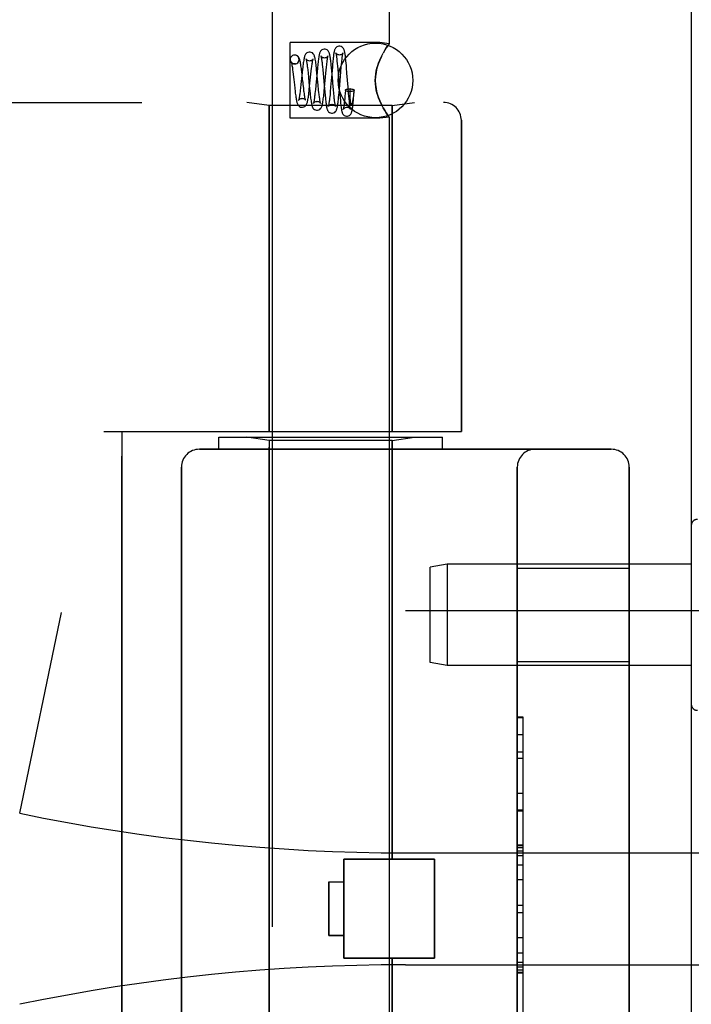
# Model space of a CAD drawing. Header units: inches. Extents: x 0 to 283, y 0 to 183.
# Tile 124 of 256: x 32.7 to 33.82, y 120.04 to 121.69. Entities that reach past the tile are written whole.
import ezdxf

# ---------------------------------------------------------------- set-up
doc = ezdxf.new("R2010")
doc.units = ezdxf.units.IN
doc.header["$LTSCALE"] = 15.583333
doc.header["$MEASUREMENT"] = 0
doc.linetypes.add('HIDDEN', pattern=[0.2, 0.1, -0.1])
doc.layers.get('0').update_dxf_attribs({"linetype": 'CONTINUOUS'})
doc.layers.add('LEFTHAND_DOOR_ASSEMBLY', color=7, linetype='CONTINUOUS')
doc.layers.add('RIGHTHAND_DOOR_ASSEMBLY', color=7, linetype='CONTINUOUS')

msp = doc.modelspace()

# ---------------------------------------------------------------- linework, layer by layer
at = {"color": 3, "linetype": 'Continuous'}
msp.add_line((33.8227, 124.968), (33.8227, 53.176), dxfattribs=at)
at = {"layer": 'LEFTHAND_DOOR_ASSEMBLY', "color": 8, "linetype": 'HIDDEN'}
for p, q in [((33.1207, 121.725), (33.1207, 118.877)), ((33.3167, 121.725), (33.3167, 121.6464)), ((33.1507, 121.5215), (33.1507, 121.6485)), ((33.3007, 121.6485), (33.1507, 121.6485)), ((33.3167, 121.6464), (33.3007, 121.6485)), ((33.3154, 121.6447), (33.3164, 121.646)), ((33.1582, 121.6275), (33.1568, 121.6273)), ((33.1583, 121.6275), (33.1568, 121.6273)), ((33.3036, 121.6252), (33.3007, 121.6189)), ((33.1582, 121.6125), (33.1596, 121.6126)), ((33.1596, 121.6126), (33.1583, 121.6125)), ((33.1798, 121.6064), (33.1802, 121.6022)), ((33.2045, 121.6115), (33.2049, 121.6075)), ((33.2049, 121.6075), (33.2054, 121.6031)), ((33.211, 121.6023), (33.2115, 121.6072)), ((33.22, 121.6061), (33.2195, 121.6113)), ((33.2205, 121.6006), (33.22, 121.6061)), ((33.2214, 121.6074), (33.2209, 121.6017)), ((33.2292, 121.617), (33.2296, 121.6131)), ((33.2296, 121.6131), (33.23, 121.6087)), ((33.23, 121.6087), (33.2305, 121.6041)), ((33.2356, 121.5996), (33.2363, 121.6073)), ((33.2363, 121.6073), (33.2367, 121.6119)), ((33.2459, 121.5973), (33.2452, 121.6063)), ((33.1552, 121.6001), (33.1558, 121.5951)), ((33.1558, 121.5951), (33.1568, 121.5867)), ((33.1708, 121.5982), (33.1688, 121.5779)), ((33.1708, 121.5947), (33.1702, 121.5999)), ((33.1802, 121.6022), (33.1807, 121.5976)), ((33.1807, 121.5976), (33.1815, 121.59)), ((33.1815, 121.59), (33.1828, 121.576)), ((33.1834, 121.5751), (33.1855, 121.5955)), ((33.1855, 121.5955), (33.1861, 121.6007)), ((33.1958, 121.5991), (33.1937, 121.5767)), ((33.1957, 121.5974), (33.1951, 121.6033)), ((33.1977, 121.577), (33.1957, 121.5974)), ((33.2054, 121.6031), (33.206, 121.5959)), ((33.206, 121.5959), (33.2065, 121.5907)), ((33.2083, 121.5733), (33.2105, 121.597)), ((33.2105, 121.597), (33.211, 121.6023)), ((33.2209, 121.6017), (33.2185, 121.5735)), ((33.2216, 121.5891), (33.2205, 121.6006)), ((33.2305, 121.6041), (33.2311, 121.5964)), ((33.2311, 121.5964), (33.2331, 121.5705)), ((33.2332, 121.5704), (33.2356, 121.5996)), ((33.1568, 121.5867), (33.1578, 121.5778)), ((33.1578, 121.5778), (33.1584, 121.5719)), ((33.1688, 121.5779), (33.1682, 121.5727)), ((33.1828, 121.576), (33.1837, 121.5676)), ((33.1985, 121.5692), (33.1977, 121.577)), ((33.2077, 121.5769), (33.2087, 121.5656)), ((33.2185, 121.5735), (33.2179, 121.5661)), ((33.2487, 121.5631), (33.2478, 121.5736)), ((33.1584, 121.5719), (33.1591, 121.5664)), ((33.1739, 121.5672), (33.1734, 121.5716)), ((33.1837, 121.5676), (33.1843, 121.5623)), ((33.199, 121.5644), (33.1985, 121.5692)), ((33.2087, 121.5656), (33.2092, 121.5601)), ((33.2092, 121.5601), (33.2097, 121.555)), ((33.2179, 121.5661), (33.2175, 121.5615)), ((33.2239, 121.5629), (33.2232, 121.57)), ((33.2243, 121.5587), (33.2239, 121.5629)), ((33.2247, 121.5548), (33.2243, 121.5587)), ((33.2327, 121.5648), (33.2332, 121.5704)), ((33.2331, 121.5705), (33.2338, 121.5618)), ((33.2338, 121.5618), (33.2343, 121.5563)), ((33.2343, 121.5563), (33.2348, 121.5511)), ((33.2424, 121.5588), (33.2421, 121.5547)), ((33.2428, 121.5631), (33.2424, 121.5588)), ((33.2432, 121.5685), (33.2428, 121.5631)), ((33.2491, 121.5585), (33.2487, 121.5631)), ((33.2495, 121.5542), (33.2491, 121.5585)), ((33.2507, 121.5708), (33.2514, 121.5708)), ((33.2514, 121.5682), (33.2514, 121.5708)), ((33.2514, 121.5648), (33.2514, 121.5682)), ((33.2514, 121.5619), (33.2514, 121.5648)), ((33.2514, 121.5594), (33.2514, 121.5619)), ((33.2514, 121.5579), (33.2514, 121.5594)), ((33.2514, 121.5566), (33.2514, 121.5579)), ((33.2515, 121.5554), (33.2514, 121.5566)), ((33.2566, 121.5582), (33.2564, 121.5567)), ((33.2568, 121.5599), (33.2566, 121.5582)), ((33.257, 121.5619), (33.2568, 121.5599)), ((33.2573, 121.564), (33.257, 121.5619)), ((33.2571, 121.5551), (33.2575, 121.5603)), ((33.2575, 121.5665), (33.2573, 121.564)), ((33.2578, 121.5692), (33.2575, 121.5665)), ((33.2575, 121.5603), (33.2582, 121.5684)), ((31.3437, 121.5482), (33.4074, 121.5482)), ((33.1157, 121.543), (33.0782, 121.5482)), ((33.1157, 121.543), (33.1157, 120.997)), ((33.3217, 121.543), (33.1157, 121.543)), ((33.2499, 121.5503), (33.2495, 121.5542)), ((33.2515, 121.5544), (33.2515, 121.5554)), ((33.2515, 121.5534), (33.2515, 121.5544)), ((33.2516, 121.5526), (33.2515, 121.5534)), ((33.2516, 121.5519), (33.2516, 121.5526)), ((33.2516, 121.5512), (33.2516, 121.5519)), ((33.2517, 121.5506), (33.2516, 121.5512)), ((33.2517, 121.5501), (33.2517, 121.5506)), ((33.3007, 121.551), (33.3036, 121.5447)), ((33.3217, 121.543), (33.3592, 121.5482)), ((33.3217, 121.543), (33.3217, 120.997)), ((33.3167, 121.5235), (33.3007, 121.5215)), ((33.3167, 121.5235), (33.3164, 121.524)), ((33.3167, 121.5235), (33.3167, 118.877)), ((33.3007, 121.5215), (33.1507, 121.5215)), ((33.4375, 121.5182), (33.4375, 120.997)), ((32.8387, 120.997), (33.4375, 120.997)), ((32.8687, 119.397), (32.8687, 120.997)), ((33.0312, 120.967), (33.0312, 120.987)), ((33.0312, 120.987), (33.4062, 120.987)), ((33.1157, 120.9817), (33.0782, 120.987)), ((33.1157, 119.4123), (33.1157, 120.9817)), ((33.3217, 120.9817), (33.1157, 120.9817)), ((33.3217, 120.9817), (33.3592, 120.987)), ((33.3217, 120.28), (33.3217, 120.9817)), ((33.4062, 120.967), (33.4062, 120.987)), ((32.9987, 120.967), (33.6887, 120.967)), ((32.9687, 120.937), (32.9687, 119.457)), ((33.5312, 119.457), (33.5312, 120.937)), ((33.7187, 120.937), (33.7187, 119.457)), ((33.8227, 120.8394), (33.8227, 120.5396)), ((33.4136, 120.7745), (33.3852, 120.7695)), ((33.3852, 120.6095), (33.3852, 120.7695)), ((33.4136, 120.7745), (33.4136, 120.6045)), ((33.8227, 120.7745), (33.4136, 120.7745)), ((33.5312, 120.7675), (33.7187, 120.7675)), ((32.6977, 120.357), (32.7675, 120.6936)), ((33.3437, 120.697), (34.7617, 120.697)), ((33.4136, 120.6045), (33.3852, 120.6095)), ((33.8227, 120.6045), (33.4136, 120.6045)), ((33.5312, 120.6115), (33.7187, 120.6115)), ((33.5412, 120.5179), (33.5312, 120.5179)), ((33.5312, 120.5177), (33.5412, 120.5177)), ((33.5412, 119.876), (33.5412, 120.5179)), ((33.5412, 120.4596), (33.5312, 120.4596)), ((33.5312, 120.4494), (33.5412, 120.4494)), ((33.5312, 120.3906), (33.5412, 120.3906)), ((33.5412, 120.3603), (33.5312, 120.3603)), ((33.5412, 120.3038), (33.5312, 120.3038)), ((33.5412, 120.3036), (33.5312, 120.3036)), ((33.5312, 120.3033), (33.5412, 120.3033)), ((33.3437, 120.2907), (34.3113, 120.2907)), ((33.2407, 120.114), (33.2407, 120.28)), ((33.2407, 120.28), (33.3927, 120.28)), ((33.3927, 120.114), (33.3927, 120.28)), ((33.2157, 120.242), (33.2157, 120.152)), ((33.2157, 120.242), (33.2407, 120.242)), ((33.5412, 120.2454), (33.5312, 120.2454)), ((33.5312, 120.2033), (33.5412, 120.2033)), ((33.2157, 120.152), (33.2407, 120.152)), ((33.5312, 120.1231), (33.5412, 120.1231)), ((33.2407, 120.114), (33.3927, 120.114)), ((33.3217, 119.4123), (33.3217, 120.114)), ((33.5312, 120.1075), (33.5412, 120.1075)), ((33.3437, 120.1032), (34.3113, 120.1032)), ((33.5312, 120.0999), (33.5412, 120.0999)), ((33.5312, 120.0945), (33.5412, 120.0945)), ((33.5312, 120.0897), (33.5412, 120.0897))]:
    msp.add_line(p, q, dxfattribs=at)
for points in [[(33.2333, 121.6425), (33.2325, 121.6425), (33.2307, 121.642), (33.229, 121.6412), (33.2277, 121.6401), (33.2267, 121.639), (33.2261, 121.6379), (33.2256, 121.637), (33.2252, 121.636), (33.2249, 121.635), (33.2247, 121.6339), (33.2244, 121.6327), (33.2241, 121.6314), (33.2239, 121.6299), (33.2236, 121.6283), (33.2234, 121.6266), (33.2231, 121.6247), (33.2229, 121.6226), (33.2226, 121.6203), (33.2224, 121.618), (33.2221, 121.6155), (33.2219, 121.6129), (33.2214, 121.6074)], [(33.2445, 121.6146), (33.2442, 121.6172), (33.2439, 121.6196), (33.2437, 121.6219), (33.2434, 121.624), (33.2432, 121.6259), (33.243, 121.6277), (33.2427, 121.6294), (33.2425, 121.6308), (33.2422, 121.6322), (33.242, 121.6334), (33.2417, 121.6345), (33.2414, 121.6355), (33.2411, 121.6365), (33.2407, 121.6375), (33.2401, 121.6386), (33.2392, 121.6397), (33.2379, 121.6409), (33.2362, 121.6419), (33.2342, 121.6424), (33.2332, 121.6425)], [(33.3167, 121.6464), (33.3164, 121.646), (33.3154, 121.6447), (33.3139, 121.6426), (33.3118, 121.6395), (33.3093, 121.6356), (33.3065, 121.6308)], [(33.3093, 121.6356), (33.3118, 121.6395), (33.3139, 121.6426)], [(33.1568, 121.6273), (33.1562, 121.6272), (33.1545, 121.6265), (33.1529, 121.6253), (33.1517, 121.6237), (33.151, 121.6219), (33.1507, 121.62), (33.151, 121.618), (33.1517, 121.6162), (33.1529, 121.6147), (33.1545, 121.6135), (33.1562, 121.6128), (33.1582, 121.6125)], [(33.1596, 121.6126), (33.1602, 121.6128), (33.1619, 121.6135), (33.1635, 121.6147), (33.1647, 121.6162), (33.1654, 121.618), (33.1657, 121.62), (33.1654, 121.6219), (33.1647, 121.6237), (33.1635, 121.6253), (33.1619, 121.6265), (33.1602, 121.6272), (33.1582, 121.6275)], [(33.1702, 121.5999), (33.1699, 121.6025), (33.1696, 121.6049), (33.1693, 121.6073), (33.1689, 121.6095), (33.1686, 121.6116), (33.1683, 121.6135), (33.1679, 121.6154), (33.1676, 121.617), (33.1672, 121.6185), (33.1668, 121.6199), (33.1664, 121.6211), (33.1659, 121.6223), (33.1652, 121.6236), (33.1643, 121.6248), (33.1629, 121.626), (33.1611, 121.6269), (33.1592, 121.6274), (33.1583, 121.6275)], [(33.1833, 121.6325), (33.1825, 121.6324), (33.1806, 121.632), (33.1789, 121.6311), (33.1775, 121.63), (33.1766, 121.6289), (33.1759, 121.6277), (33.1754, 121.6266), (33.175, 121.6255), (33.1746, 121.6243), (33.1743, 121.6231), (33.174, 121.6216), (33.1737, 121.6201), (33.1734, 121.6183), (33.1731, 121.6163), (33.1728, 121.6142), (33.1724, 121.6118), (33.1721, 121.6093), (33.1718, 121.6067), (33.1715, 121.6039), (33.1708, 121.5982)], [(33.1951, 121.6033), (33.1948, 121.6062), (33.1944, 121.6089), (33.1941, 121.6116), (33.1938, 121.6141), (33.1935, 121.6164), (33.1931, 121.6185), (33.1928, 121.6204), (33.1924, 121.6221), (33.1921, 121.6236), (33.1917, 121.625), (33.1913, 121.6262), (33.1908, 121.6274), (33.1902, 121.6286), (33.1892, 121.6298), (33.1879, 121.631), (33.1862, 121.6319), (33.1843, 121.6324), (33.1833, 121.6325)], [(33.2083, 121.6375), (33.2075, 121.6375), (33.2057, 121.637), (33.204, 121.6362), (33.2027, 121.6351), (33.2017, 121.634), (33.201, 121.6329), (33.2005, 121.6318), (33.2001, 121.6308), (33.1998, 121.6296), (33.1995, 121.6284), (33.1992, 121.627), (33.1989, 121.6255), (33.1986, 121.6238), (33.1983, 121.6219), (33.198, 121.6199), (33.1977, 121.6177), (33.1974, 121.6153), (33.1972, 121.6128), (33.1969, 121.6102), (33.1966, 121.6075), (33.1963, 121.6048), (33.1958, 121.5991)], [(33.2023, 121.626), (33.2023, 121.626), (33.2024, 121.6257), (33.2025, 121.6253), (33.2026, 121.6247), (33.2028, 121.624), (33.2029, 121.6231), (33.2031, 121.6221), (33.2033, 121.6209), (33.2035, 121.6197), (33.2037, 121.6183), (33.2039, 121.6167), (33.2041, 121.6151), (33.2043, 121.6134), (33.2045, 121.6115)], [(33.2083, 121.6225), (33.2073, 121.6226), (33.2056, 121.6231), (33.2042, 121.6239), (33.2031, 121.6247), (33.2026, 121.6254), (33.2023, 121.6259), (33.2023, 121.626), (33.2023, 121.626)], [(33.2195, 121.6113), (33.2192, 121.6137), (33.219, 121.616), (33.2187, 121.6181), (33.2185, 121.6202), (33.2182, 121.622), (33.2179, 121.6238), (33.2177, 121.6254), (33.2174, 121.6268), (33.2171, 121.6281), (33.2168, 121.6293), (33.2165, 121.6304), (33.2162, 121.6314), (33.2157, 121.6325), (33.2151, 121.6336), (33.2142, 121.6348), (33.2129, 121.636), (33.2112, 121.6369), (33.2092, 121.6374), (33.2083, 121.6375)], [(33.2141, 121.6254), (33.2142, 121.6256), (33.2142, 121.6259), (33.2143, 121.626), (33.2142, 121.6259), (33.214, 121.6254), (33.2134, 121.6248), (33.2125, 121.6239), (33.2111, 121.6231), (33.2095, 121.6226), (33.2083, 121.6225)], [(33.2115, 121.6072), (33.212, 121.6116), (33.2122, 121.6136), (33.2125, 121.6154), (33.2127, 121.6172), (33.2129, 121.6188), (33.2131, 121.6202), (33.2133, 121.6215), (33.2135, 121.6227), (33.2137, 121.6237), (33.2139, 121.6245), (33.214, 121.6251), (33.2141, 121.6254)], [(33.2333, 121.6275), (33.2323, 121.6276), (33.2305, 121.6281), (33.229, 121.6289), (33.228, 121.6298), (33.2275, 121.6305), (33.2272, 121.631), (33.2271, 121.6312), (33.2272, 121.6311)], [(33.2272, 121.6311), (33.2272, 121.6311), (33.2272, 121.6309), (33.2274, 121.6304), (33.2275, 121.6299), (33.2276, 121.6292), (33.2278, 121.6283), (33.228, 121.6273), (33.2281, 121.6262), (33.2283, 121.625), (33.2285, 121.6236), (33.2287, 121.6221), (33.2289, 121.6205), (33.2291, 121.6188), (33.2292, 121.617)], [(33.2393, 121.6309), (33.2393, 121.631), (33.2394, 121.6311), (33.2393, 121.631), (33.2392, 121.6307), (33.2388, 121.6301), (33.2381, 121.6294), (33.2371, 121.6286), (33.2358, 121.628), (33.2343, 121.6276), (33.2333, 121.6275)], [(33.2367, 121.6119), (33.2372, 121.6161), (33.2374, 121.618), (33.2376, 121.6198), (33.2378, 121.6215), (33.2379, 121.623), (33.2381, 121.6245), (33.2383, 121.6258), (33.2385, 121.6269), (33.2387, 121.628), (33.2388, 121.6289), (33.239, 121.6297), (33.2391, 121.6303), (33.2393, 121.6307), (33.2393, 121.6309)], [(33.3007, 121.6189), (33.3036, 121.6252), (33.3065, 121.6308)], [(33.1526, 121.6156), (33.1526, 121.6156), (33.1525, 121.6158), (33.1526, 121.6156), (33.1527, 121.6152), (33.1529, 121.6146), (33.1531, 121.6137), (33.1533, 121.6126), (33.1536, 121.6114), (33.1538, 121.6099), (33.1541, 121.6083), (33.1544, 121.6065), (33.1547, 121.6045), (33.1549, 121.6024), (33.1552, 121.6001)], [(33.1583, 121.6125), (33.1574, 121.6126), (33.1558, 121.613), (33.1544, 121.6137), (33.1534, 121.6146), (33.1529, 121.6152), (33.1526, 121.6156)], [(33.1775, 121.6207), (33.1774, 121.6208), (33.1774, 121.6209), (33.1774, 121.6208), (33.1775, 121.6204), (33.1777, 121.6199), (33.1778, 121.6192), (33.178, 121.6184), (33.1782, 121.6173), (33.1784, 121.6162), (33.1786, 121.6149), (33.1789, 121.6134), (33.1791, 121.6118), (33.1793, 121.6101), (33.1795, 121.6083), (33.1798, 121.6064)], [(33.1833, 121.6175), (33.1823, 121.6176), (33.1806, 121.6181), (33.1792, 121.6189), (33.1782, 121.6197), (33.1777, 121.6204), (33.1775, 121.6207)], [(33.189, 121.6203), (33.1891, 121.6206), (33.1892, 121.6208), (33.1892, 121.6208), (33.189, 121.6206), (33.1887, 121.6201), (33.1881, 121.6194), (33.1871, 121.6187), (33.1859, 121.618), (33.1844, 121.6176), (33.1833, 121.6175)], [(33.1861, 121.6007), (33.1866, 121.6054), (33.1869, 121.6076), (33.1871, 121.6096), (33.1874, 121.6115), (33.1876, 121.6132), (33.1879, 121.6148), (33.1881, 121.6162), (33.1883, 121.6174), (33.1886, 121.6185), (33.1888, 121.6194), (33.1889, 121.6201), (33.189, 121.6203)], [(33.2452, 121.6063), (33.245, 121.6092), (33.2445, 121.6146)], [(33.3007, 121.6189), (33.2982, 121.6123), (33.2961, 121.6056), (33.2946, 121.5987), (33.2937, 121.5918), (33.2933, 121.5849), (33.2937, 121.578), (33.2946, 121.5711), (33.2962, 121.5643), (33.2982, 121.5576), (33.3007, 121.551)], [(33.3007, 121.551), (33.299, 121.5553), (33.2975, 121.5597), (33.2962, 121.5643), (33.295, 121.5691), (33.2941, 121.5742), (33.2935, 121.5795), (33.2934, 121.585), (33.2935, 121.5904), (33.2941, 121.5957), (33.295, 121.6008), (33.2961, 121.6056), (33.2975, 121.6102), (33.299, 121.6147), (33.3007, 121.6189)], [(33.1723, 121.5814), (33.1717, 121.5867), (33.1708, 121.5947)], [(33.2065, 121.5907), (33.2072, 121.5825), (33.2077, 121.5769)], [(33.2232, 121.57), (33.2223, 121.5805), (33.2221, 121.5833), (33.2216, 121.5891)], [(33.2478, 121.5736), (33.2469, 121.5852), (33.2459, 121.5973)], [(33.1682, 121.5727), (33.1676, 121.568), (33.1674, 121.5658), (33.1671, 121.5637), (33.1669, 121.5618), (33.1666, 121.56), (33.1664, 121.5583), (33.1661, 121.5568), (33.1659, 121.5555), (33.1656, 121.5543), (33.1654, 121.5533), (33.1652, 121.5526), (33.1652, 121.5524)], [(33.1708, 121.54), (33.1717, 121.54), (33.1737, 121.5406), (33.1754, 121.5415), (33.1768, 121.5428), (33.1777, 121.544), (33.1784, 121.5451), (33.1789, 121.5463), (33.1792, 121.5474), (33.1796, 121.5487), (33.1799, 121.55), (33.1803, 121.5515), (33.1806, 121.5532), (33.1809, 121.555), (33.1812, 121.5571), (33.1815, 121.5592), (33.1818, 121.5616), (33.1821, 121.5641), (33.1825, 121.5667), (33.1828, 121.5694), (33.1834, 121.5751)], [(33.1734, 121.5716), (33.1726, 121.5788), (33.1723, 121.5814)], [(33.1937, 121.5767), (33.193, 121.5691), (33.1927, 121.5667)], [(33.1958, 121.535), (33.1967, 121.535), (33.1987, 121.5356), (33.2004, 121.5365), (33.2017, 121.5377), (33.2026, 121.5389), (33.2033, 121.54), (33.2037, 121.5411), (33.2041, 121.5423), (33.2044, 121.5435), (33.2048, 121.5448), (33.2051, 121.5463), (33.2054, 121.5479), (33.2057, 121.5497), (33.206, 121.5517), (33.2063, 121.5539), (33.2066, 121.5563), (33.2069, 121.5588), (33.2072, 121.5615), (33.2075, 121.5643), (33.2078, 121.5673), (33.2083, 121.5733)], [(33.1591, 121.5664), (33.1594, 121.5639), (33.1597, 121.5614), (33.16, 121.5592), (33.1603, 121.5571), (33.1606, 121.5551), (33.1609, 121.5534), (33.1613, 121.5517), (33.1616, 121.5503), (33.1619, 121.549), (33.1622, 121.5478), (33.1625, 121.5467), (33.1629, 121.5457), (33.1634, 121.5446), (33.1641, 121.5435), (33.1651, 121.5424), (33.1665, 121.5413), (33.1682, 121.5404), (33.17, 121.54), (33.1708, 121.54)], [(33.1766, 121.5517), (33.1765, 121.5519), (33.1764, 121.5523), (33.1763, 121.5528), (33.1761, 121.5536), (33.1759, 121.5546), (33.1756, 121.5557), (33.1754, 121.5569), (33.1752, 121.5583), (33.1749, 121.5598), (33.1747, 121.5615), (33.1745, 121.5633), (33.1742, 121.5652), (33.1739, 121.5672)], [(33.1843, 121.5623), (33.1845, 121.5597), (33.1848, 121.5573), (33.1851, 121.5551), (33.1854, 121.5529), (33.1857, 121.5509), (33.186, 121.5491), (33.1863, 121.5474), (33.1865, 121.5459), (33.1868, 121.5445), (33.1871, 121.5433), (33.1875, 121.5421), (33.1878, 121.541), (33.1883, 121.5399), (33.189, 121.5387), (33.19, 121.5375), (33.1913, 121.5364), (33.193, 121.5355), (33.1949, 121.535), (33.1958, 121.535)], [(33.1927, 121.5667), (33.1923, 121.5623), (33.192, 121.5603), (33.1918, 121.5584), (33.1916, 121.5566), (33.1914, 121.5549), (33.1912, 121.5533), (33.1909, 121.5519), (33.1907, 121.5507), (33.1905, 121.5495), (33.1903, 121.5486), (33.1902, 121.5478), (33.19, 121.5472), (33.19, 121.547)], [(33.2017, 121.5465), (33.2017, 121.5465), (33.2017, 121.5467), (33.2015, 121.5471), (33.2014, 121.5477), (33.2012, 121.5484), (33.201, 121.5493), (33.2008, 121.5504), (33.2006, 121.5516), (33.2004, 121.553), (33.2002, 121.5546), (33.2, 121.5563), (33.1997, 121.5581), (33.1995, 121.5601), (33.1992, 121.5622), (33.199, 121.5644)], [(33.2175, 121.5615), (33.217, 121.5573), (33.2168, 121.5554), (33.2166, 121.5535), (33.2164, 121.5518), (33.2162, 121.5502), (33.216, 121.5487), (33.2158, 121.5473), (33.2157, 121.5461), (33.2155, 121.545), (33.2153, 121.544), (33.2151, 121.5431), (33.215, 121.5424), (33.2149, 121.5419), (33.2148, 121.5418)], [(33.2208, 121.53), (33.2217, 121.53), (33.2236, 121.5306), (33.2254, 121.5315), (33.2267, 121.5327), (33.2276, 121.5339), (33.2282, 121.535), (33.2286, 121.536), (33.229, 121.537), (33.2292, 121.538), (33.2295, 121.5391), (33.2298, 121.5403), (33.23, 121.5416), (33.2303, 121.543), (33.2305, 121.5446), (33.2307, 121.5463), (33.231, 121.5482), (33.2312, 121.5502), (33.2315, 121.5523), (33.2317, 121.5546), (33.232, 121.557), (33.2322, 121.5595), (33.2327, 121.5648)], [(33.2432, 121.5685), (33.2435, 121.5691), (33.2442, 121.5696), (33.2454, 121.5701), (33.247, 121.5705), (33.2487, 121.5707), (33.2507, 121.5708)], [(33.2507, 121.5661), (33.2487, 121.5662), (33.247, 121.5665), (33.2454, 121.5668), (33.2442, 121.5673), (33.2435, 121.5679), (33.2432, 121.5685), (33.2432, 121.5685)], [(33.2582, 121.5684), (33.2581, 121.5681), (33.2576, 121.5676), (33.2568, 121.5671), (33.2556, 121.5667), (33.2541, 121.5664), (33.2525, 121.5662), (33.2507, 121.5661)], [(33.2578, 121.5692), (33.2561, 121.5695), (33.2545, 121.5699), (33.253, 121.5703), (33.2514, 121.5708)], [(33.2564, 121.5567), (33.2562, 121.5553), (33.2561, 121.5547), (33.256, 121.5541), (33.2559, 121.5535), (33.2558, 121.553), (33.2557, 121.5525), (33.2556, 121.552), (33.2556, 121.5516), (33.2555, 121.5512), (33.2554, 121.5508), (33.2553, 121.5504), (33.2553, 121.5501), (33.2552, 121.5497), (33.2551, 121.5494), (33.2551, 121.5491), (33.255, 121.5489), (33.2549, 121.5486), (33.2549, 121.5483), (33.2548, 121.5481), (33.2547, 121.5479), (33.2547, 121.5477), (33.2546, 121.5474), (33.2545, 121.5472), (33.2545, 121.547), (33.2544, 121.5469), (33.2543, 121.5467), (33.2543, 121.5465), (33.2542, 121.5463), (33.2541, 121.5462), (33.2541, 121.546), (33.254, 121.5459), (33.2539, 121.5457), (33.2539, 121.5456), (33.2538, 121.5455), (33.2537, 121.5454), (33.2537, 121.5453), (33.2536, 121.5452), (33.2535, 121.5451), (33.2534, 121.545), (33.2533, 121.545), (33.2532, 121.5449), (33.2531, 121.5449), (33.253, 121.545), (33.2529, 121.5451), (33.2527, 121.5452), (33.2526, 121.5454), (33.2525, 121.5456), (33.2524, 121.5457), (33.2524, 121.5459), (33.2523, 121.5461), (33.2523, 121.5462), (33.2522, 121.5464), (33.2522, 121.5465), (33.2522, 121.5466), (33.2521, 121.5468), (33.2521, 121.5469), (33.2521, 121.547), (33.2521, 121.5472), (33.2521, 121.5473), (33.252, 121.5474), (33.252, 121.5475), (33.252, 121.5477), (33.252, 121.5478), (33.2519, 121.5479), (33.2519, 121.5481), (33.2519, 121.5482), (33.2519, 121.5484), (33.2519, 121.5485), (33.2519, 121.5487), (33.2518, 121.5489), (33.2518, 121.549), (33.2518, 121.5492), (33.2518, 121.5494), (33.2518, 121.5497), (33.2517, 121.5499), (33.2517, 121.5501)], [(33.2578, 121.5692), (33.2581, 121.5686), (33.2582, 121.5684)], [(33.1652, 121.5524), (33.1651, 121.552), (33.165, 121.5517), (33.165, 121.5517), (33.1651, 121.5519), (33.1655, 121.5525), (33.1662, 121.5532), (33.1674, 121.554), (33.1688, 121.5546), (33.1702, 121.5549), (33.1708, 121.555)], [(33.1708, 121.555), (33.1714, 121.5549), (33.1729, 121.5546), (33.1743, 121.554), (33.1753, 121.5533), (33.176, 121.5526), (33.1764, 121.5521), (33.1766, 121.5518), (33.1766, 121.5517)], [(33.19, 121.547), (33.1899, 121.5467), (33.1898, 121.5465), (33.1898, 121.5465), (33.19, 121.5468), (33.1904, 121.5474), (33.1911, 121.5482), (33.1923, 121.549), (33.1937, 121.5496), (33.1952, 121.5499), (33.1958, 121.55)], [(33.1958, 121.55), (33.1968, 121.5499), (33.1983, 121.5495), (33.1995, 121.5489), (33.2005, 121.5482), (33.2011, 121.5475), (33.2015, 121.5469), (33.2017, 121.5466), (33.2017, 121.5465)], [(33.2097, 121.555), (33.21, 121.5525), (33.2103, 121.5502), (33.2105, 121.5481), (33.2108, 121.5461), (33.2111, 121.5443), (33.2113, 121.5427), (33.2116, 121.5412), (33.2118, 121.5399), (33.2121, 121.5387), (33.2124, 121.5376), (33.2127, 121.5366), (33.2131, 121.5356), (33.2135, 121.5346), (33.2142, 121.5335), (33.2152, 121.5324), (33.2165, 121.5313), (33.2182, 121.5304), (33.22, 121.53), (33.2208, 121.53)], [(33.2148, 121.5418), (33.2148, 121.5415), (33.2147, 121.5414), (33.2147, 121.5414), (33.2149, 121.5417), (33.2153, 121.5423), (33.216, 121.5431), (33.2171, 121.5439), (33.2185, 121.5446), (33.2201, 121.5449), (33.2208, 121.545)], [(33.2208, 121.545), (33.2219, 121.5449), (33.2233, 121.5445), (33.2246, 121.5438), (33.2255, 121.5431), (33.2262, 121.5424), (33.2266, 121.5418), (33.2268, 121.5415), (33.2268, 121.5414)], [(33.2268, 121.5414), (33.2268, 121.5414), (33.2268, 121.5415), (33.2267, 121.5419), (33.2266, 121.5424), (33.2264, 121.543), (33.2263, 121.5438), (33.2261, 121.5448), (33.2259, 121.5458), (33.2257, 121.547), (33.2255, 121.5484), (33.2253, 121.5498), (33.2251, 121.5514), (33.2249, 121.553), (33.2247, 121.5548)], [(33.2348, 121.5511), (33.2351, 121.5486), (33.2353, 121.5463), (33.2355, 121.5442), (33.2358, 121.5422), (33.236, 121.5404), (33.2363, 121.5387), (33.2365, 121.5372), (33.2367, 121.5359), (33.237, 121.5347), (33.2372, 121.5336), (33.2374, 121.5325), (33.2377, 121.5316), (33.2381, 121.5306), (33.2385, 121.5296), (33.2391, 121.5286), (33.2401, 121.5275), (33.2414, 121.5264), (33.2431, 121.5255), (33.2449, 121.525), (33.2458, 121.525)], [(33.2397, 121.5364), (33.2396, 121.5363), (33.2396, 121.5363), (33.2397, 121.5364), (33.2398, 121.5367), (33.2403, 121.5373), (33.241, 121.5381), (33.2421, 121.5389), (33.2435, 121.5396), (33.2451, 121.5399), (33.2458, 121.54)], [(33.2421, 121.5547), (33.2417, 121.5509), (33.2415, 121.5492), (33.2413, 121.5475), (33.2412, 121.546), (33.241, 121.5445), (33.2408, 121.5431), (33.2407, 121.5419), (33.2405, 121.5408), (33.2403, 121.5398), (33.2402, 121.5389), (33.24, 121.5381), (33.2399, 121.5374), (33.2398, 121.5369), (33.2397, 121.5366), (33.2397, 121.5364)], [(33.2457, 121.525), (33.2466, 121.525), (33.2484, 121.5255), (33.2501, 121.5263), (33.2514, 121.5274), (33.2523, 121.5285), (33.253, 121.5296), (33.2534, 121.5305), (33.2537, 121.5314), (33.254, 121.5323), (33.2543, 121.5333), (33.2545, 121.5343), (33.2547, 121.5354), (33.2549, 121.5366), (33.2551, 121.5379), (33.2553, 121.5393), (33.2556, 121.5409), (33.2558, 121.5426), (33.256, 121.5444), (33.2562, 121.5463), (33.2564, 121.5483), (33.2566, 121.5505), (33.2571, 121.5551)], [(33.2458, 121.54), (33.2469, 121.5399), (33.2484, 121.5394), (33.2497, 121.5388), (33.2507, 121.538), (33.2513, 121.5373), (33.2517, 121.5367), (33.2519, 121.5364), (33.2519, 121.5363)], [(33.2519, 121.5363), (33.2519, 121.5363), (33.2519, 121.5364), (33.2518, 121.5367), (33.2517, 121.5371), (33.2516, 121.5377), (33.2514, 121.5384), (33.2513, 121.5393), (33.2511, 121.5402), (33.2509, 121.5413), (33.2508, 121.5425), (33.2506, 121.5439), (33.2504, 121.5453), (33.2502, 121.5469), (33.25, 121.5485), (33.2499, 121.5503)], [(33.3154, 121.5252), (33.3139, 121.5274), (33.3118, 121.5305), (33.3093, 121.5344), (33.3065, 121.5392), (33.3036, 121.5447), (33.3007, 121.551)], [(33.3065, 121.5392), (33.3093, 121.5344), (33.3118, 121.5305), (33.3139, 121.5274), (33.3154, 121.5252), (33.3164, 121.524)]]:
    msp.add_lwpolyline(points, dxfattribs=at)
msp.add_circle((33.2937, 121.585), 0.0625, dxfattribs=at)
for centre, radius, start, end in [((33.3437, 123.4721), 2.7751, 223.8884, 270), ((33.4075, 121.5182), 0.03, 0, 90), ((32.9987, 120.937), 0.03, 90, 180), ((33.5612, 120.937), 0.03, 90, 180), ((33.6887, 120.937), 0.03, 0, 90), ((33.8327, 120.8394), 0.01, 86.7754, 180), ((33.8327, 120.5396), 0.01, 180, 273.2246), ((33.3437, 123.4721), 3.1814, 258.2843, 270), ((33.3437, 116.9219), 3.1814, 90, 101.7157)]:
    msp.add_arc(centre, radius, start, end, dxfattribs=at)
at = {"layer": 'RIGHTHAND_DOOR_ASSEMBLY', "color": 8, "linetype": 'HIDDEN'}
for p, q in [((31.3437, 121.5482), (33.4074, 121.5482)), ((33.1157, 121.543), (33.0782, 121.5482)), ((33.1157, 120.997), (33.1157, 121.543)), ((33.3217, 121.543), (33.1157, 121.543)), ((33.3217, 121.543), (33.3592, 121.5482)), ((33.3217, 120.997), (33.3217, 121.543)), ((33.4375, 120.997), (33.4375, 121.5182)), ((32.8387, 120.997), (33.4375, 120.997)), ((32.8687, 120.997), (32.8687, 119.397)), ((33.0312, 120.967), (33.0312, 120.987)), ((33.0312, 120.987), (33.4062, 120.987)), ((33.1157, 120.9817), (33.0782, 120.987)), ((33.1157, 120.9817), (33.1157, 119.4123)), ((33.3217, 120.9817), (33.1157, 120.9817)), ((33.3217, 120.9817), (33.3592, 120.987)), ((33.3217, 120.9817), (33.3217, 120.28)), ((33.4062, 120.967), (33.4062, 120.987)), ((33.6887, 120.967), (32.9987, 120.967)), ((32.9687, 119.457), (32.9687, 120.937)), ((33.5312, 120.937), (33.5312, 119.457)), ((33.7187, 119.457), (33.7187, 120.937)), ((33.5312, 120.7675), (33.7187, 120.7675)), ((32.6977, 120.357), (32.7675, 120.6936)), ((33.3437, 120.697), (34.7617, 120.697)), ((33.5312, 120.6115), (33.7187, 120.6115)), ((33.5312, 120.518), (33.5412, 120.518)), ((33.5412, 119.876), (33.5412, 120.518)), ((33.5312, 120.4889), (33.5412, 120.4889)), ((33.5312, 120.3626), (33.5412, 120.3626)), ((33.5312, 120.3043), (33.5412, 120.3043)), ((33.3437, 120.2907), (34.3113, 120.2907)), ((33.5312, 120.2995), (33.5412, 120.2995)), ((33.5312, 120.2941), (33.5412, 120.2941)), ((33.5312, 120.2864), (33.5412, 120.2864)), ((33.2407, 120.28), (33.2407, 120.114)), ((33.3927, 120.28), (33.2407, 120.28)), ((33.3927, 120.28), (33.3927, 120.114)), ((33.5312, 120.2709), (33.5412, 120.2709)), ((33.2157, 120.152), (33.2157, 120.242)), ((33.2157, 120.242), (33.2407, 120.242)), ((33.5312, 120.1907), (33.5412, 120.1907)), ((33.2407, 120.152), (33.2157, 120.152)), ((33.5412, 120.1486), (33.5312, 120.1486)), ((33.3927, 120.114), (33.2407, 120.114)), ((33.3217, 120.114), (33.3217, 119.4123)), ((33.3437, 120.1032), (34.3113, 120.1032)), ((33.5312, 120.0906), (33.5412, 120.0906)), ((33.5412, 120.0903), (33.5312, 120.0903)), ((33.5412, 120.0902), (33.5312, 120.0902))]:
    msp.add_line(p, q, dxfattribs=at)
for centre, radius, start, end in [((33.3437, 123.4721), 2.7751, 223.8884, 270), ((33.4075, 121.5182), 0.03, 0, 90), ((32.9987, 120.937), 0.03, 90, 180), ((33.5612, 120.937), 0.03, 90, 180), ((33.6887, 120.937), 0.03, 0, 90), ((33.3437, 123.4721), 3.1814, 258.2843, 270), ((33.3437, 116.9219), 3.1814, 90, 101.7157)]:
    msp.add_arc(centre, radius, start, end, dxfattribs=at)

doc.saveas('drawing.dxf')
